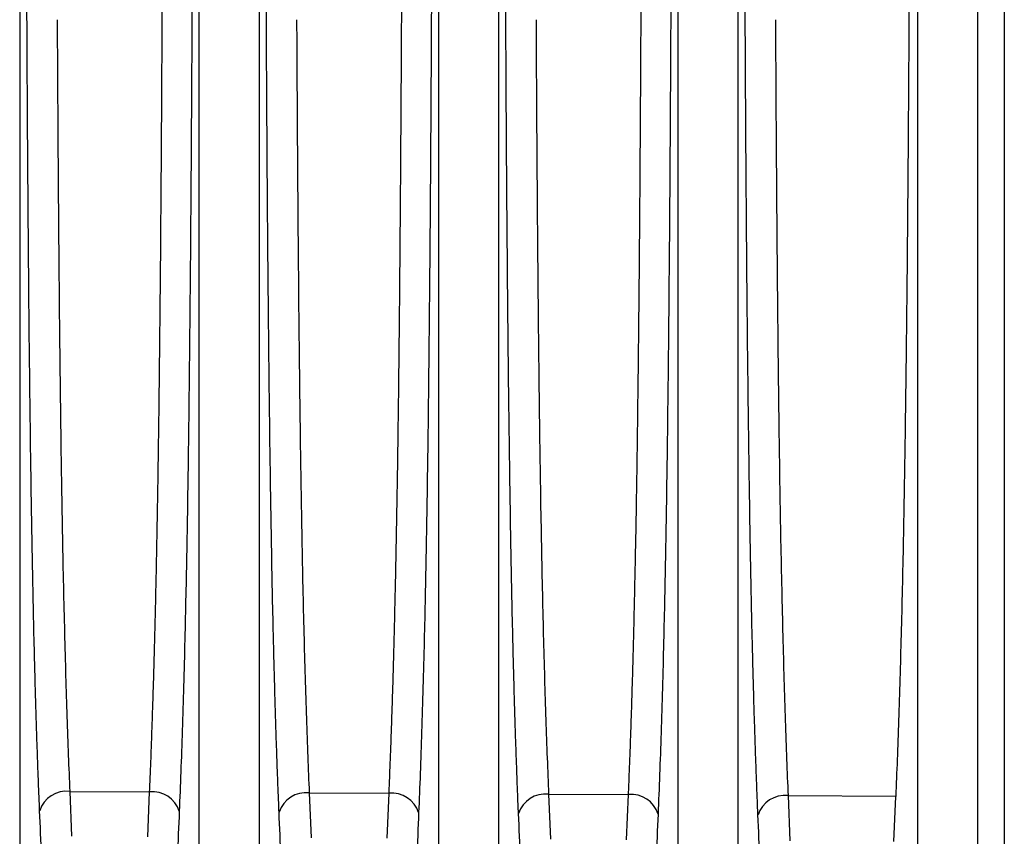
# Model space of a CAD drawing. Header units: millimetres. Extents: x -103 to 103, y -42 to 108.
# Tile 8 of 24: x -47 to -31, y 28 to 42. Entities that reach past the tile are written whole.
import ezdxf

# ---------------------------------------------------------------- set-up
doc = ezdxf.new("R2010")
doc.units = ezdxf.units.MM

msp = doc.modelspace()

# ---------------------------------------------------------------- linework, layer by layer
at = {"color": 7, "linetype": 'Continuous', "lineweight": 25}
for p, q in [((-31, 107), (-31, 19.866)), ((-43.45, 89.985), (-43.45, 21.878)), ((-40.45, 21.858), (-40.45, 90.003)), ((-39.45, 90.009), (-39.45, 21.852)), ((-36.45, 21.832), (-36.45, 90.027)), ((-35.45, 90.033), (-35.45, 21.826)), ((-47.45, 89.961), (-47.45, 21.904)), ((-44.45, 21.884), (-44.45, 89.979)), ((-46.614, 28.977), (-45.279, 28.969)), ((-46.614, 28.977), (-46.582, 28.226)), ((-45.311, 28.219), (-45.279, 28.969)), ((-42.613, 28.954), (-41.279, 28.946)), ((-42.613, 28.954), (-42.582, 28.202)), ((-41.311, 28.194), (-41.279, 28.946)), ((-38.613, 28.93), (-37.279, 28.922)), ((-38.613, 28.93), (-38.581, 28.177)), ((-37.311, 28.169), (-37.279, 28.922)), ((-34.613, 28.907), (-34.581, 28.152)), ((-32.847, 28.139), (-32.815, 28.894))]:
    msp.add_line(p, q, dxfattribs=at)
at = {"color": 8, "linetype": 'Continuous', "lineweight": 25}
msp.add_line((-34.613, 28.907), (-32.815, 28.896), dxfattribs=at)
at = {"color": 7, "linetype": 'Continuous', "lineweight": 25}
for centre, radius, start, end in [((-46.667, 28.508), 0.472, 83.4936, 162.0634), ((-45.231, 28.502), 0.469, 17.7109, 95.807), ((-42.667, 28.484), 0.472, 83.4943, 162.0594), ((-41.232, 28.479), 0.469, 17.7149, 95.8062), ((-38.667, 28.461), 0.472, 83.4951, 162.0555), ((-37.232, 28.456), 0.469, 17.7188, 95.8055), ((-34.666, 28.437), 0.472, 83.4958, 162.0515)]:
    msp.add_arc(centre, radius, start, end, dxfattribs=at)
for points, knots in [([(-32.45, 56.691), (-32.45, 54.663), (-32.45, 52.311), (-32.45, 47.261), (-32.45, 44.564), (-32.45, 41.866)], [0, 0, 0, 0, 0.5, 0.5, 1, 1, 1, 1]), ([(-31.45, 56.697), (-31.45, 56.577), (-31.45, 56.336), (-31.45, 55.968), (-31.45, 55.593), (-31.45, 55.213), (-31.45, 54.826), (-31.45, 54.434), (-31.45, 54.035), (-31.45, 53.201), (-31.45, 51.891), (-31.45, 50.036), (-31.45, 48.091), (-31.45, 46.469), (-31.45, 45.233), (-31.45, 44.395), (-31.45, 43.555), (-31.45, 42.712), (-31.45, 42.148), (-31.45, 41.866)], [0, 0, 0, 0, 0.02949, 0.058941, 0.088367, 0.117782, 0.147198, 0.176629, 0.206088, 0.235588, 0.359293, 0.483036, 0.611091, 0.739163, 0.791411, 0.843545, 0.895639, 0.947766, 1, 1, 1, 1]), ([(-40.542, 54.786), (-40.542, 54.683), (-40.542, 54.476), (-40.542, 54.159), (-40.542, 53.839), (-40.543, 53.516), (-40.543, 53.189), (-40.543, 52.859), (-40.544, 52.527), (-40.544, 52.192), (-40.544, 51.854), (-40.545, 51.515), (-40.545, 51.175), (-40.546, 50.833), (-40.546, 50.49), (-40.547, 50.146), (-40.548, 49.801), (-40.548, 49.457), (-40.549, 49.112), (-40.55, 48.767), (-40.55, 48.423), (-40.551, 48.08), (-40.552, 47.737), (-40.553, 47.396), (-40.554, 47.056), (-40.555, 46.717), (-40.556, 46.381), (-40.557, 46.046), (-40.558, 45.713), (-40.559, 45.383), (-40.56, 45.055), (-40.561, 44.73), (-40.562, 44.407), (-40.563, 44.088), (-40.564, 43.772), (-40.566, 43.459), (-40.567, 43.149), (-40.568, 42.843), (-40.57, 42.54), (-40.571, 42.241), (-40.573, 41.946), (-40.577, 41.134), (-40.584, 39.852), (-40.597, 38.062), (-40.613, 36.346), (-40.633, 34.63), (-40.659, 33.02), (-40.686, 31.71), (-40.712, 30.717), (-40.734, 29.979), (-40.758, 29.28), (-40.776, 28.84), (-40.785, 28.622)], [0, 0, 0, 0, 0.014283, 0.028509, 0.0426746, 0.0567765, 0.0708117, 0.0847769, 0.0986691, 0.1124852, 0.1262223, 0.1398773, 0.1534475, 0.1669299, 0.180322, 0.193621, 0.2068243, 0.2199294, 0.2329339, 0.2458353, 0.2586314, 0.27132, 0.2838989, 0.2963661, 0.3087195, 0.3209573, 0.3330777, 0.3450788, 0.3569591, 0.3687169, 0.3803508, 0.3918592, 0.4032409, 0.4144944, 0.4256187, 0.4366126, 0.4474749, 0.4582047, 0.468801, 0.479263, 0.4895897, 0.4997806, 0.5643932, 0.6241709, 0.689477, 0.7494243, 0.8142537, 0.8742146, 0.9067244, 0.9384999, 0.9695785, 1, 1, 1, 1]), ([(-39.116, 28.606), (-39.121, 28.714), (-39.13, 28.931), (-39.142, 29.265), (-39.155, 29.609), (-39.167, 29.964), (-39.178, 30.328), (-39.189, 30.702), (-39.199, 31.087), (-39.218, 31.83), (-39.242, 33.005), (-39.267, 34.613), (-39.288, 36.33), (-39.304, 38.048), (-39.317, 39.842), (-39.325, 41.248), (-39.33, 42.307), (-39.333, 42.979), (-39.336, 43.669), (-39.338, 44.375), (-39.341, 45.095), (-39.343, 45.829), (-39.345, 46.573), (-39.347, 47.327), (-39.349, 48.088), (-39.351, 48.853), (-39.353, 49.62), (-39.354, 50.387), (-39.355, 51.15), (-39.356, 51.906), (-39.357, 52.653), (-39.358, 53.387), (-39.358, 54.107), (-39.358, 54.568), (-39.359, 54.799)], [0, 0, 0, 0, 0.015119, 0.030398, 0.045844, 0.061459, 0.077251, 0.093222, 0.109379, 0.125725, 0.185534, 0.250212, 0.310167, 0.375503, 0.435343, 0.500045, 0.522877, 0.546377, 0.570536, 0.595342, 0.620782, 0.646841, 0.673503, 0.700751, 0.728562, 0.756916, 0.785788, 0.815153, 0.844981, 0.875245, 0.905912, 0.93695, 0.968324, 1, 1, 1, 1]), ([(-36.542, 54.809), (-36.542, 54.705), (-36.542, 54.498), (-36.542, 54.181), (-36.542, 53.86), (-36.543, 53.536), (-36.543, 53.208), (-36.543, 52.878), (-36.544, 52.545), (-36.544, 52.209), (-36.544, 51.871), (-36.545, 51.531), (-36.545, 51.19), (-36.546, 50.847), (-36.546, 50.503), (-36.547, 50.159), (-36.548, 49.813), (-36.548, 49.468), (-36.549, 49.122), (-36.55, 48.777), (-36.55, 48.432), (-36.551, 48.088), (-36.552, 47.745), (-36.553, 47.403), (-36.554, 47.062), (-36.555, 46.723), (-36.556, 46.385), (-36.557, 46.05), (-36.558, 45.716), (-36.559, 45.385), (-36.56, 45.057), (-36.561, 44.731), (-36.562, 44.408), (-36.563, 44.088), (-36.564, 43.771), (-36.566, 43.457), (-36.567, 43.147), (-36.568, 42.84), (-36.57, 42.537), (-36.571, 42.237), (-36.573, 41.941), (-36.577, 41.129), (-36.584, 39.844), (-36.597, 38.051), (-36.613, 36.333), (-36.633, 34.614), (-36.659, 33.003), (-36.686, 31.691), (-36.712, 30.697), (-36.734, 29.958), (-36.758, 29.257), (-36.776, 28.817), (-36.785, 28.598)], [0, 0, 0, 0, 0.014289, 0.028521, 0.042693, 0.056801, 0.070842, 0.084813, 0.098711, 0.112533, 0.126275, 0.139936, 0.153512, 0.166999, 0.180397, 0.193701, 0.206909, 0.220019, 0.233028, 0.245934, 0.258735, 0.271428, 0.284011, 0.296482, 0.30884, 0.321081, 0.333205, 0.34521, 0.357094, 0.368854, 0.380491, 0.392003, 0.403387, 0.414643, 0.425769, 0.436765, 0.44763, 0.458361, 0.468959, 0.479422, 0.48975, 0.499942, 0.564544, 0.62431, 0.689602, 0.749533, 0.814318, 0.874236, 0.906742, 0.938512, 0.969585, 1, 1, 1, 1]), ([(-35.116, 28.583), (-35.12, 28.691), (-35.129, 28.908), (-35.142, 29.243), (-35.155, 29.588), (-35.166, 29.943), (-35.178, 30.307), (-35.189, 30.682), (-35.199, 31.068), (-35.218, 31.813), (-35.242, 32.989), (-35.267, 34.601), (-35.288, 36.32), (-35.304, 38.042), (-35.317, 39.838), (-35.325, 41.247), (-35.33, 42.308), (-35.333, 42.981), (-35.336, 43.672), (-35.338, 44.379), (-35.341, 45.101), (-35.343, 45.835), (-35.345, 46.582), (-35.347, 47.337), (-35.349, 48.099), (-35.351, 48.865), (-35.353, 49.634), (-35.354, 50.402), (-35.355, 51.166), (-35.356, 51.924), (-35.357, 52.672), (-35.358, 53.407), (-35.358, 54.129), (-35.358, 54.59), (-35.359, 54.822)], [0, 0, 0, 0, 0.0151181, 0.0303968, 0.0458414, 0.0614571, 0.0772486, 0.0932205, 0.1093777, 0.1257247, 0.1855312, 0.2502124, 0.3101646, 0.3755026, 0.4353414, 0.5000446, 0.522875, 0.5463735, 0.5705306, 0.595335, 0.620774, 0.6468328, 0.6734949, 0.700742, 0.7285539, 0.7569083, 0.7857811, 0.8151462, 0.8449759, 0.8752404, 0.9059084, 0.9369473, 0.9683229, 1, 1, 1, 1]), ([(-47.117, 28.653), (-47.121, 28.76), (-47.13, 28.976), (-47.143, 29.31), (-47.155, 29.653), (-47.167, 30.005), (-47.178, 30.368), (-47.189, 30.741), (-47.199, 31.124), (-47.218, 31.866), (-47.242, 33.036), (-47.267, 34.639), (-47.288, 36.349), (-47.304, 38.062), (-47.317, 39.849), (-47.325, 41.25), (-47.33, 42.305), (-47.333, 42.975), (-47.336, 43.662), (-47.338, 44.366), (-47.341, 45.084), (-47.343, 45.815), (-47.345, 46.557), (-47.347, 47.308), (-47.349, 48.066), (-47.351, 48.828), (-47.353, 49.593), (-47.354, 50.357), (-47.355, 51.117), (-47.356, 51.87), (-47.357, 52.615), (-47.358, 53.346), (-47.358, 54.063), (-47.358, 54.523), (-47.359, 54.753)], [0, 0, 0, 0, 0.0151211, 0.0304019, 0.0458479, 0.061464, 0.077255, 0.0932257, 0.1093806, 0.1257245, 0.1855406, 0.2502122, 0.3101722, 0.3755024, 0.4353464, 0.5000446, 0.5228814, 0.5463854, 0.5705471, 0.5953551, 0.6207967, 0.6468572, 0.6735203, 0.7007675, 0.7285788, 0.756932, 0.7858029, 0.8151657, 0.8449926, 0.8752539, 0.9059187, 0.9369542, 0.9683263, 1, 1, 1, 1]), ([(-44.542, 54.763), (-44.542, 54.66), (-44.542, 54.453), (-44.542, 54.138), (-44.542, 53.819), (-44.543, 53.496), (-44.543, 53.17), (-44.543, 52.841), (-44.544, 52.509), (-44.544, 52.175), (-44.544, 51.838), (-44.545, 51.5), (-44.545, 51.16), (-44.546, 50.819), (-44.546, 50.477), (-44.547, 50.134), (-44.547, 49.79), (-44.548, 49.446), (-44.549, 49.102), (-44.55, 48.759), (-44.55, 48.415), (-44.551, 48.073), (-44.552, 47.731), (-44.553, 47.39), (-44.554, 47.051), (-44.555, 46.713), (-44.556, 46.377), (-44.557, 46.043), (-44.558, 45.711), (-44.559, 45.382), (-44.56, 45.055), (-44.561, 44.73), (-44.562, 44.408), (-44.563, 44.09), (-44.564, 43.774), (-44.566, 43.462), (-44.567, 43.152), (-44.568, 42.847), (-44.57, 42.545), (-44.571, 42.246), (-44.572, 41.952), (-44.577, 41.141), (-44.584, 39.86), (-44.597, 38.073), (-44.613, 36.359), (-44.633, 34.646), (-44.658, 33.038), (-44.686, 31.729), (-44.711, 30.737), (-44.734, 30.001), (-44.758, 29.302), (-44.776, 28.863), (-44.784, 28.645)], [0, 0, 0, 0, 0.014275, 0.028493, 0.04265, 0.056744, 0.070772, 0.084729, 0.098613, 0.112422, 0.126151, 0.139799, 0.153362, 0.166837, 0.180222, 0.193514, 0.206711, 0.219809, 0.232807, 0.245703, 0.258493, 0.271175, 0.283748, 0.29621, 0.308558, 0.320791, 0.332906, 0.344902, 0.356778, 0.368532, 0.380161, 0.391666, 0.403044, 0.414294, 0.425415, 0.436405, 0.447265, 0.457992, 0.468586, 0.479046, 0.489371, 0.49956, 0.56422, 0.624043, 0.689335, 0.749274, 0.814166, 0.874186, 0.906702, 0.938484, 0.96957, 1, 1, 1, 1]), ([(-43.116, 28.63), (-43.121, 28.737), (-43.13, 28.953), (-43.143, 29.288), (-43.155, 29.631), (-43.167, 29.985), (-43.178, 30.348), (-43.189, 30.722), (-43.199, 31.105), (-43.218, 31.848), (-43.242, 33.02), (-43.267, 34.626), (-43.288, 36.34), (-43.304, 38.055), (-43.317, 39.845), (-43.325, 41.249), (-43.33, 42.306), (-43.333, 42.977), (-43.336, 43.666), (-43.338, 44.37), (-43.341, 45.089), (-43.343, 45.822), (-43.345, 46.565), (-43.347, 47.318), (-43.349, 48.077), (-43.351, 48.841), (-43.353, 49.607), (-43.354, 50.372), (-43.355, 51.133), (-43.356, 51.888), (-43.357, 52.634), (-43.358, 53.366), (-43.358, 54.085), (-43.358, 54.545), (-43.359, 54.776)], [0, 0, 0, 0, 0.01512, 0.0304, 0.045846, 0.061462, 0.077253, 0.093224, 0.10938, 0.125725, 0.185537, 0.250212, 0.31017, 0.375502, 0.435345, 0.500045, 0.522879, 0.546381, 0.570542, 0.595348, 0.620789, 0.646849, 0.673512, 0.700759, 0.728571, 0.756924, 0.785796, 0.815159, 0.844987, 0.875249, 0.905915, 0.936952, 0.968325, 1, 1, 1, 1]), ([(-41.068, 41.866), (-41.067, 42.011), (-41.066, 42.302), (-41.064, 42.742), (-41.062, 43.189), (-41.06, 43.643), (-41.058, 44.103), (-41.056, 44.57), (-41.055, 45.043), (-41.053, 45.522), (-41.051, 46.006), (-41.05, 46.494), (-41.049, 46.987), (-41.047, 47.483), (-41.046, 47.983), (-41.045, 48.485), (-41.044, 48.99), (-41.043, 49.496), (-41.042, 50.002), (-41.041, 50.509), (-41.04, 51.016), (-41.04, 51.52), (-41.039, 52.023), (-41.039, 52.523), (-41.038, 53.019), (-41.038, 53.51), (-41.037, 53.997), (-41.037, 54.313), (-41.037, 54.472)], [0, 0, 0, 0, 0.031496, 0.063549, 0.09616, 0.129327, 0.163052, 0.197335, 0.232174, 0.267571, 0.303525, 0.340036, 0.377104, 0.41473, 0.452913, 0.491653, 0.530951, 0.570805, 0.611217, 0.652186, 0.693713, 0.735796, 0.778437, 0.821635, 0.865391, 0.909703, 0.954573, 1, 1, 1, 1]), ([(-37.068, 41.866), (-37.067, 42.011), (-37.066, 42.302), (-37.064, 42.743), (-37.062, 43.191), (-37.06, 43.646), (-37.058, 44.107), (-37.056, 44.575), (-37.055, 45.049), (-37.053, 45.528), (-37.051, 46.013), (-37.05, 46.502), (-37.049, 46.996), (-37.047, 47.493), (-37.046, 47.994), (-37.045, 48.497), (-37.044, 49.002), (-37.043, 49.509), (-37.042, 50.017), (-37.041, 50.525), (-37.04, 51.032), (-37.04, 51.538), (-37.039, 52.042), (-37.039, 52.542), (-37.038, 53.04), (-37.038, 53.532), (-37.037, 54.019), (-37.037, 54.335), (-37.037, 54.495)], [0, 0, 0, 0, 0.0314928, 0.063543, 0.0961508, 0.1293161, 0.1630388, 0.1973191, 0.2321569, 0.2675522, 0.303505, 0.3400153, 0.3770831, 0.4147084, 0.4528912, 0.4916316, 0.5309294, 0.5707847, 0.6111975, 0.6521678, 0.6936956, 0.7357809, 0.7784237, 0.821624, 0.8653818, 0.909697, 0.9545698, 1, 1, 1, 1]), ([(-32.559, 54.494), (-32.559, 54.376), (-32.559, 54.143), (-32.559, 53.786), (-32.559, 53.425), (-32.56, 53.062), (-32.56, 52.696), (-32.56, 52.328), (-32.561, 51.957), (-32.561, 51.585), (-32.562, 51.212), (-32.563, 50.837), (-32.563, 50.462), (-32.564, 50.086), (-32.565, 49.711), (-32.566, 49.335), (-32.566, 48.96), (-32.567, 48.585), (-32.568, 48.211), (-32.569, 47.839), (-32.57, 47.467), (-32.571, 47.098), (-32.573, 46.73), (-32.574, 46.364), (-32.575, 46.001), (-32.576, 45.639), (-32.578, 45.281), (-32.579, 44.925), (-32.581, 44.572), (-32.582, 44.222), (-32.584, 43.875), (-32.585, 43.531), (-32.587, 43.191), (-32.588, 42.855), (-32.59, 42.522), (-32.592, 42.193), (-32.593, 41.975), (-32.594, 41.866)], [0, 0, 0, 0, 0.033501, 0.066713, 0.099634, 0.132266, 0.164607, 0.196659, 0.22842, 0.259892, 0.291073, 0.321965, 0.352566, 0.382878, 0.412899, 0.44263, 0.472072, 0.501223, 0.530085, 0.558656, 0.586938, 0.614929, 0.64263, 0.670042, 0.697163, 0.723995, 0.750536, 0.776787, 0.802749, 0.82842, 0.853802, 0.878893, 0.903694, 0.928206, 0.952427, 0.976359, 1, 1, 1, 1]), ([(-45.068, 41.866), (-45.067, 42.01), (-45.066, 42.301), (-45.064, 42.74), (-45.062, 43.186), (-45.06, 43.64), (-45.058, 44.1), (-45.056, 44.566), (-45.055, 45.038), (-45.053, 45.516), (-45.051, 45.998), (-45.05, 46.486), (-45.049, 46.978), (-45.047, 47.473), (-45.046, 47.972), (-45.045, 48.473), (-45.044, 48.977), (-45.043, 49.482), (-45.042, 49.988), (-45.041, 50.494), (-45.04, 50.999), (-45.04, 51.503), (-45.039, 52.005), (-45.039, 52.504), (-45.038, 52.999), (-45.038, 53.489), (-45.037, 53.975), (-45.037, 54.29), (-45.037, 54.449)], [0, 0, 0, 0, 0.0314997, 0.0635564, 0.09617, 0.1293406, 0.1630681, 0.1973526, 0.232194, 0.2675924, 0.3035477, 0.3400599, 0.3771291, 0.4147553, 0.4529384, 0.4916784, 0.5309754, 0.5708293, 0.6112402, 0.652208, 0.6937327, 0.7358144, 0.778453, 0.8216486, 0.865401, 0.9097104, 0.9545768, 1, 1, 1, 1]), ([(-46.824, 41.866), (-46.823, 41.716), (-46.821, 41.418), (-46.819, 40.974), (-46.816, 40.538), (-46.814, 40.109), (-46.811, 39.689), (-46.808, 39.276), (-46.805, 38.871), (-46.802, 38.474), (-46.799, 38.086), (-46.795, 37.706), (-46.792, 37.334), (-46.789, 36.971), (-46.785, 36.617), (-46.781, 36.271), (-46.777, 35.933), (-46.773, 35.604), (-46.769, 35.284), (-46.762, 34.77), (-46.752, 34.076), (-46.737, 33.22), (-46.721, 32.406), (-46.702, 31.636), (-46.683, 30.908), (-46.662, 30.224), (-46.639, 29.58), (-46.622, 29.176), (-46.614, 28.977)], [0, 0, 0, 0, 0.031927, 0.063362, 0.094306, 0.124757, 0.154717, 0.184185, 0.213161, 0.241645, 0.269637, 0.297138, 0.324147, 0.350664, 0.376689, 0.402222, 0.427264, 0.451814, 0.475872, 0.499438, 0.5683, 0.635364, 0.70063, 0.764098, 0.825769, 0.885642, 0.943719, 1, 1, 1, 1]), ([(-45.279, 28.969), (-45.274, 29.082), (-45.264, 29.309), (-45.251, 29.661), (-45.238, 30.027), (-45.225, 30.407), (-45.213, 30.8), (-45.201, 31.207), (-45.19, 31.628), (-45.179, 32.064), (-45.169, 32.513), (-45.16, 32.977), (-45.151, 33.455), (-45.142, 33.947), (-45.134, 34.453), (-45.126, 35.003), (-45.118, 35.606), (-45.111, 36.269), (-45.103, 36.968), (-45.096, 37.701), (-45.09, 38.47), (-45.084, 39.272), (-45.078, 40.108), (-45.073, 40.977), (-45.07, 41.567), (-45.068, 41.866)], [0, 0, 0, 0, 0.031964, 0.064515, 0.097654, 0.13138, 0.165693, 0.200595, 0.236083, 0.27216, 0.308824, 0.346076, 0.383917, 0.422345, 0.461361, 0.500965, 0.548234, 0.597549, 0.648908, 0.702311, 0.757759, 0.815253, 0.87479, 0.936373, 1, 1, 1, 1]), ([(-42.824, 41.866), (-42.823, 41.716), (-42.821, 41.417), (-42.819, 40.973), (-42.816, 40.535), (-42.814, 40.106), (-42.811, 39.684), (-42.808, 39.271), (-42.805, 38.865), (-42.802, 38.468), (-42.799, 38.079), (-42.795, 37.698), (-42.792, 37.326), (-42.789, 36.962), (-42.785, 36.607), (-42.781, 36.26), (-42.777, 35.922), (-42.773, 35.593), (-42.769, 35.272), (-42.762, 34.757), (-42.752, 34.062), (-42.737, 33.204), (-42.721, 32.389), (-42.702, 31.617), (-42.683, 30.888), (-42.661, 30.203), (-42.639, 29.558), (-42.622, 29.153), (-42.613, 28.954)], [0, 0, 0, 0, 0.031931, 0.06337, 0.094317, 0.124771, 0.154733, 0.184203, 0.21318, 0.241665, 0.269658, 0.297158, 0.324166, 0.350682, 0.376705, 0.402236, 0.427275, 0.451821, 0.475875, 0.499437, 0.568309, 0.63538, 0.700651, 0.76412, 0.82579, 0.885659, 0.943729, 1, 1, 1, 1]), ([(-41.279, 28.946), (-41.274, 29.058), (-41.265, 29.286), (-41.251, 29.639), (-41.238, 30.005), (-41.225, 30.385), (-41.213, 30.779), (-41.201, 31.187), (-41.19, 31.609), (-41.18, 32.045), (-41.169, 32.496), (-41.16, 32.96), (-41.151, 33.439), (-41.142, 33.931), (-41.134, 34.438), (-41.126, 34.99), (-41.118, 35.594), (-41.111, 36.258), (-41.103, 36.957), (-41.096, 37.692), (-41.09, 38.462), (-41.084, 39.267), (-41.078, 40.105), (-41.073, 40.975), (-41.07, 41.566), (-41.068, 41.866)], [0, 0, 0, 0, 0.031951, 0.06449, 0.097618, 0.131334, 0.16564, 0.200534, 0.236016, 0.272088, 0.308748, 0.345998, 0.383837, 0.422264, 0.461281, 0.500888, 0.548146, 0.597454, 0.648812, 0.702219, 0.757676, 0.815183, 0.874739, 0.936345, 1, 1, 1, 1]), ([(-38.824, 41.866), (-38.823, 41.716), (-38.821, 41.416), (-38.819, 40.971), (-38.816, 40.533), (-38.814, 40.103), (-38.811, 39.68), (-38.808, 39.266), (-38.805, 38.859), (-38.802, 38.461), (-38.799, 38.071), (-38.795, 37.69), (-38.792, 37.317), (-38.788, 36.953), (-38.785, 36.597), (-38.781, 36.25), (-38.777, 35.911), (-38.773, 35.581), (-38.769, 35.26), (-38.762, 34.745), (-38.752, 34.048), (-38.737, 33.188), (-38.72, 32.371), (-38.702, 31.598), (-38.683, 30.868), (-38.661, 30.181), (-38.638, 29.535), (-38.622, 29.13), (-38.613, 28.93)], [0, 0, 0, 0, 0.031935, 0.063378, 0.094327, 0.124784, 0.154748, 0.18422, 0.213198, 0.241684, 0.269677, 0.297177, 0.324184, 0.350699, 0.376721, 0.40225, 0.427286, 0.45183, 0.475881, 0.499439, 0.568321, 0.635399, 0.700673, 0.764144, 0.825812, 0.885677, 0.943739, 1, 1, 1, 1]), ([(-37.279, 28.922), (-37.274, 29.035), (-37.265, 29.263), (-37.251, 29.617), (-37.238, 29.984), (-37.225, 30.364), (-37.213, 30.759), (-37.201, 31.167), (-37.19, 31.59), (-37.18, 32.027), (-37.17, 32.478), (-37.16, 32.943), (-37.151, 33.423), (-37.142, 33.916), (-37.134, 34.424), (-37.126, 34.976), (-37.119, 35.581), (-37.111, 36.247), (-37.103, 36.947), (-37.096, 37.684), (-37.09, 38.455), (-37.084, 39.261), (-37.078, 40.101), (-37.073, 40.973), (-37.07, 41.565), (-37.068, 41.866)], [0, 0, 0, 0, 0.031941, 0.064472, 0.097592, 0.131302, 0.165601, 0.20049, 0.235969, 0.272037, 0.308696, 0.345944, 0.383782, 0.42221, 0.461228, 0.500836, 0.548081, 0.59738, 0.648734, 0.702142, 0.757605, 0.815122, 0.874693, 0.93632, 1, 1, 1, 1]), ([(-34.824, 41.866), (-34.823, 41.715), (-34.821, 41.415), (-34.819, 40.969), (-34.816, 40.53), (-34.814, 40.099), (-34.811, 39.676), (-34.808, 39.261), (-34.805, 38.854), (-34.802, 38.455), (-34.799, 38.064), (-34.795, 37.682), (-34.792, 37.309), (-34.788, 36.944), (-34.785, 36.587), (-34.781, 36.24), (-34.777, 35.9), (-34.773, 35.57), (-34.769, 35.248), (-34.762, 34.732), (-34.752, 34.033), (-34.737, 33.172), (-34.72, 32.354), (-34.702, 31.579), (-34.682, 30.848), (-34.661, 30.16), (-34.638, 29.513), (-34.621, 29.107), (-34.613, 28.907)], [0, 0, 0, 0, 0.031939, 0.063384, 0.094336, 0.124796, 0.154761, 0.184234, 0.213214, 0.2417, 0.269693, 0.297193, 0.3242, 0.350713, 0.376733, 0.402261, 0.427295, 0.451836, 0.475883, 0.499438, 0.56833, 0.635415, 0.700694, 0.764167, 0.825833, 0.885694, 0.943749, 1, 1, 1, 1]), ([(-32.594, 41.866), (-32.595, 41.716), (-32.596, 41.417), (-32.599, 40.972), (-32.602, 40.535), (-32.605, 40.104), (-32.608, 39.681), (-32.611, 39.266), (-32.615, 38.859), (-32.618, 38.46), (-32.622, 38.069), (-32.625, 37.686), (-32.629, 37.311), (-32.633, 36.944), (-32.637, 36.586), (-32.641, 36.236), (-32.645, 35.894), (-32.65, 35.561), (-32.654, 35.236), (-32.661, 34.723), (-32.672, 34.031), (-32.688, 33.179), (-32.705, 32.366), (-32.724, 31.593), (-32.744, 30.859), (-32.766, 30.166), (-32.789, 29.51), (-32.806, 29.098), (-32.815, 28.894)], [0, 0, 0, 0, 0.031784, 0.063097, 0.093939, 0.124309, 0.154208, 0.183636, 0.212592, 0.241078, 0.269092, 0.296634, 0.323706, 0.350306, 0.376435, 0.402093, 0.427279, 0.451995, 0.476239, 0.500012, 0.567788, 0.634055, 0.698815, 0.762066, 0.82381, 0.884047, 0.942777, 1, 1, 1, 1]), ([(-32.45, 41.866), (-32.45, 40.493), (-32.45, 39.119), (-32.45, 36.418), (-32.45, 35.09), (-32.45, 32.525), (-32.45, 31.288), (-32.45, 28.946), (-32.45, 27.841), (-32.45, 26.82)], [0, 0, 0, 0, 0.25, 0.25, 0.5, 0.5, 0.75, 0.75, 1, 1, 1, 1]), ([(-31.45, 41.866), (-31.45, 41.707), (-31.45, 41.388), (-31.45, 40.91), (-31.45, 40.433), (-31.45, 39.957), (-31.45, 39.482), (-31.45, 39.008), (-31.45, 38.535), (-31.45, 38.064), (-31.45, 37.057), (-31.45, 35.531), (-31.45, 33.555), (-31.45, 31.671), (-31.45, 30.259), (-31.45, 29.256), (-31.45, 28.62), (-31.45, 28.001), (-31.45, 27.397), (-31.45, 27.008), (-31.45, 26.814)], [0, 0, 0, 0, 0.02904, 0.058033, 0.086993, 0.115931, 0.144862, 0.173799, 0.202754, 0.231741, 0.260772, 0.388867, 0.516976, 0.640717, 0.764492, 0.811643, 0.858713, 0.905758, 0.952835, 1, 1, 1, 1])]:
    msp.add_open_spline(points, degree=3, knots=knots, dxfattribs=at)
for points in [[(-47.085, 27.896), (-47.095, 28.149), (-47.106, 28.401), (-47.117, 28.653)], [(-44.784, 28.645), (-44.795, 28.393), (-44.806, 28.141), (-44.817, 27.888)], [(-43.084, 27.872), (-43.095, 28.124), (-43.106, 28.377), (-43.116, 28.63)], [(-40.785, 28.622), (-40.795, 28.369), (-40.806, 28.116), (-40.817, 27.864)], [(-39.084, 27.847), (-39.095, 28.1), (-39.105, 28.353), (-39.116, 28.606)], [(-36.785, 28.598), (-36.796, 28.345), (-36.806, 28.092), (-36.817, 27.839)], [(-35.084, 27.822), (-35.094, 28.076), (-35.105, 28.329), (-35.116, 28.583)]]:
    msp.add_open_spline(points, degree=3, dxfattribs=at)

doc.saveas('drawing.dxf')
